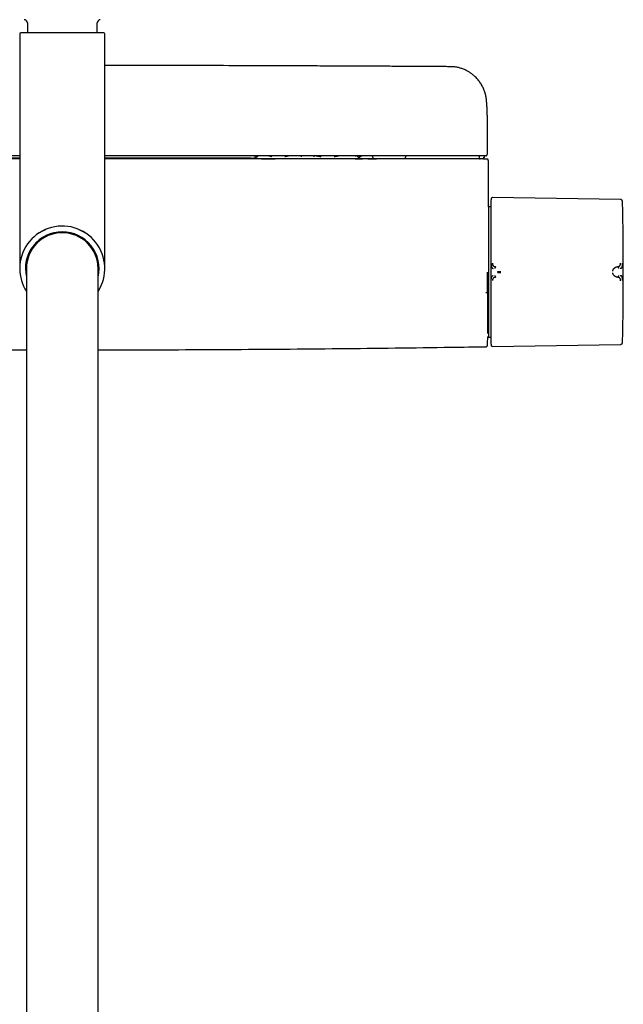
# Model space of a CAD drawing. Header units: millimetres. Extents: x 8 to 1762, y 12 to 2754.
# Tile 6 of 38: x 882 to 1067, y 1125 to 1426. Entities that reach past the tile are written whole.
import ezdxf

# ---------------------------------------------------------------- set-up
doc = ezdxf.new("R2010")
doc.units = ezdxf.units.MM

msp = doc.modelspace()

# ---------------------------------------------------------------- linework, layer by layer
at = {"color": 7, "linetype": 'Continuous', "lineweight": 30}
for p, q in [((884.77, 1424.55), (884.77, 1421.5)), ((906.07, 1421.5), (906.07, 1424.55)), ((882.42, 1421.2), (882.42, 1349.49)), ((908.12, 1421.5), (882.72, 1421.5)), ((908.42, 1349.49), (908.42, 1421.2)), ((1025.31, 1394.94), (1025.31, 1394.98)), ((1025.32, 1384.5), (1025.32, 1394.94)), ((954.91, 1383.6), (953.83, 1384)), ((954.91, 1383.6), (953.83, 1384)), ((968.49, 1383.6), (968.49, 1384)), ((972.28, 1384), (972.27, 1383.6)), ((985.81, 1383.56), (987, 1384)), ((985.81, 1383.56), (987, 1384)), ((1022.76, 1384.01), (1022.78, 1383.65)), ((1022.79, 1384.01), (1022.8, 1383.8)), ((1024.4, 1383.59), (1024.42, 1384)), ((990.36, 1383.58), (990.46, 1383)), ((1000.18, 1383), (1000.28, 1383.58)), ((1022.78, 1383.65), (1022.79, 1383.28)), ((1022.8, 1383.8), (1022.81, 1383.49)), ((1022.81, 1383.49), (1022.82, 1383.28)), ((1024.2, 1383.29), (1024.21, 1383.59)), ((1025.62, 1368.97), (1025.62, 1382.5)), ((1065.99, 1370.61), (1026.9, 1371.21)), ((1025.64, 1368.36), (1025.61, 1368.36)), ((1026.41, 1368.35), (1025.64, 1368.36)), ((1025.64, 1368.36), (1025.64, 1330.48)), ((884.47, 1349.5), (884.47, 1290.54)), ((906.37, 1290.54), (906.37, 1349.5)), ((1065.2, 1350.09), (1065.05, 1350.07)), ((1065.05, 1346.87), (1065.2, 1346.86)), ((1025.64, 1330.22), (1025.64, 1329.69)), ((1025.41, 1328.58), (1025.64, 1328.58)), ((1025.64, 1328.78), (1025.64, 1328.73)), ((1025.64, 1328.66), (1025.64, 1328.58)), ((1025.64, 1328.58), (1026.41, 1328.59)), ((1026.9, 1325.73), (1065.99, 1326.33)), ((884.47, 1290.54), (884.47, 955.1)), ((906.37, 955.1), (906.37, 1290.54))]:
    msp.add_line(p, q, dxfattribs=at)
at = {"color": 7, "linetype": 'Continuous', "lineweight": 30, "flags": 128}
for points in [[(1023.02, 1383.01), (1023.06, 1383), (1023.11, 1383)], [(1026.51, 1370.93), (1026.49, 1370.84), (1026.48, 1370.83)], [(1025.39, 1328.68), (1025.4, 1328.68), (1025.65, 1328.67)]]:
    msp.add_lwpolyline(points, dxfattribs=at)
at = {"color": 7, "linetype": 'Continuous', "lineweight": 30}
for centre, radius, start, end in [((883.77, 1424.55), 1, 0, 88.4905), ((907.07, 1424.55), 1, 91.5095, 180), ((882.72, 1421.2), 0.3, 90, 180), ((908.12, 1421.2), 0.3, 0, 90), ((989.86, 1383.5), 0.5, 10, 90), ((1000.77, 1383.5), 0.5, 90, 170), ((1023.09, 1383.3), 0.3, 181.9929, 269.9935), ((1023.11, 1383.3), 0.3, 181.9995, 211.6503), ((1023.9, 1383.3), 0.3, 270.0053, 358.0058), ((1028.8, 1370.25), 2.39, 172.4874, 180), ((66.85, 1348.47), 1000, 358.78306, 1.21694), ((895.42, 1349.5), 13, 327.3846, 180), ((895.42, 1349.5), 11.25, 90, 193.2615), ((895.42, 1349.5), 10.95, 0, 180), ((895.42, 1349.5), 11.25, 346.7385, 90), ((895.42, 1349.5), 13, 180, 212.6154), ((25.62, 1348.4), 1000, 358.72453, 358.82019)]:
    msp.add_arc(centre, radius, start, end, dxfattribs=at)
for points, knots in [([(1014.2, 1411.19), (1013.72, 1411.19), (1012.77, 1411.2), (1011.35, 1411.21), (1009.96, 1411.22), (1008.6, 1411.23), (1007.28, 1411.24), (1006.01, 1411.24), (1004.77, 1411.25), (1003.57, 1411.26), (1002.33, 1411.27), (1001.06, 1411.27), (999.75, 1411.28), (998.5, 1411.29), (997.29, 1411.29), (996.12, 1411.3), (995, 1411.31), (993.93, 1411.31), (992.9, 1411.32), (991.93, 1411.32), (990.99, 1411.33), (990.11, 1411.33), (989.32, 1411.33), (988.63, 1411.34), (988.03, 1411.34), (987.45, 1411.34), (986.87, 1411.35), (986.29, 1411.35), (984.96, 1411.36), (982.86, 1411.37), (979.99, 1411.38), (977.08, 1411.39), (974.13, 1411.4), (967.74, 1411.43), (957.91, 1411.47), (943.8, 1411.51), (928.86, 1411.54), (916.78, 1411.56), (909.97, 1411.56), (908.42, 1411.56)], [0, 0, 0, 0, 0.013593, 0.027071, 0.040241, 0.053078, 0.065596, 0.077578, 0.089252, 0.100617, 0.111673, 0.124433, 0.136755, 0.148639, 0.160086, 0.171096, 0.181667, 0.191802, 0.201499, 0.210758, 0.219579, 0.227963, 0.23591, 0.241846, 0.247513, 0.252964, 0.258409, 0.263868, 0.269341, 0.296191, 0.32337, 0.350878, 0.378715, 0.406789, 0.532167, 0.657546, 0.806806, 0.956067, 1, 1, 1, 1]), ([(1025.04, 1401.1), (1025.03, 1401.12), (1025.03, 1401.16), (1025.02, 1401.25), (1025, 1401.36), (1024.98, 1401.51), (1024.95, 1401.69), (1024.92, 1401.9), (1024.88, 1402.12), (1024.83, 1402.35), (1024.78, 1402.59), (1024.7, 1402.93), (1024.57, 1403.39), (1024.37, 1403.95), (1024.13, 1404.52), (1023.86, 1405.09), (1023.55, 1405.65), (1023.22, 1406.18), (1022.87, 1406.67), (1022.49, 1407.16), (1022.08, 1407.63), (1021.63, 1408.08), (1021.24, 1408.44), (1020.89, 1408.73), (1020.58, 1408.97), (1020.23, 1409.23), (1019.85, 1409.48), (1019.44, 1409.72), (1019.02, 1409.96), (1018.55, 1410.19), (1018.04, 1410.41), (1017.53, 1410.6), (1017.02, 1410.77), (1016.51, 1410.91), (1015.97, 1411.02), (1015.4, 1411.11), (1014.81, 1411.17), (1014.41, 1411.18), (1014.2, 1411.19)], [0, 0, 0, 0, 0.0044919, 0.0102301, 0.0173872, 0.0260468, 0.0375834, 0.0510896, 0.0654695, 0.0800283, 0.0947795, 0.1097117, 0.145623, 0.1825422, 0.2208528, 0.2601574, 0.2995741, 0.3380826, 0.3756824, 0.4123707, 0.4523721, 0.4912148, 0.5288897, 0.5511432, 0.5755526, 0.6022694, 0.631289, 0.6596648, 0.6899356, 0.722097, 0.7561444, 0.7920737, 0.8234511, 0.8561328, 0.8901204, 0.9254191, 0.9620396, 1, 1, 1, 1]), ([(1025.32, 1394.96), (1025.32, 1395), (1025.32, 1395.07), (1025.32, 1395.18), (1025.32, 1395.3), (1025.32, 1395.42), (1025.31, 1395.54), (1025.31, 1395.68), (1025.31, 1395.83), (1025.31, 1396), (1025.31, 1396.18), (1025.3, 1396.36), (1025.3, 1396.56), (1025.29, 1396.77), (1025.29, 1396.96), (1025.28, 1397.14), (1025.27, 1397.31), (1025.27, 1397.49), (1025.26, 1397.68), (1025.25, 1397.86), (1025.24, 1398.03), (1025.24, 1398.2), (1025.23, 1398.37), (1025.22, 1398.53), (1025.21, 1398.71), (1025.2, 1398.89), (1025.19, 1399.09), (1025.17, 1399.29), (1025.16, 1399.49), (1025.15, 1399.68), (1025.14, 1399.85), (1025.12, 1400.01), (1025.11, 1400.16), (1025.1, 1400.3), (1025.09, 1400.44), (1025.08, 1400.56), (1025.07, 1400.66), (1025.06, 1400.75), (1025.06, 1400.85), (1025.05, 1400.95), (1025.04, 1401.03), (1025.04, 1401.09), (1025.03, 1401.1)], [0, 0, 0, 0, 0.0149229, 0.0315345, 0.0498416, 0.0698499, 0.0914337, 0.1127616, 0.1445651, 0.1742766, 0.2018962, 0.2367002, 0.2713549, 0.3059411, 0.3401339, 0.3671207, 0.3947271, 0.4239366, 0.4545647, 0.4846595, 0.5131883, 0.5405898, 0.5666909, 0.5925103, 0.6212674, 0.6509183, 0.681838, 0.7146428, 0.7477839, 0.779604, 0.8042331, 0.8287846, 0.8529016, 0.8755819, 0.896778, 0.917573, 0.9317211, 0.9461738, 0.9610142, 0.9764676, 0.9931535, 1, 1, 1, 1]), ([(882.42, 1384), (881.6, 1384), (874.5, 1384), (861.11, 1384), (842.23, 1384), (823.36, 1384), (804.49, 1384), (785.62, 1384), (773.04, 1384), (766.75, 1384)], [0, 0, 0, 0, 0.021098, 0.184242, 0.347388, 0.510536, 0.673686, 0.836841, 1, 1, 1, 1]), ([(1024.09, 1384), (1017.23, 1384), (1003.5, 1384), (982.91, 1384), (962.33, 1384), (941.74, 1384), (923.77, 1384), (912.66, 1384), (908.42, 1384)], [0, 0, 0, 0, 0.177992, 0.355978, 0.53396, 0.711939, 0.889915, 1, 1, 1, 1]), ([(955.19, 1383.81), (955.19, 1383.81), (955.17, 1383.85), (955.14, 1383.91), (955.11, 1383.98), (955.1, 1384)], [0, 0, 0, 0, 0.006952, 0.799139, 1, 1, 1, 1]), ([(958.54, 1384), (958.59, 1383.98), (958.82, 1383.91), (959.14, 1383.83), (959.41, 1383.77), (959.5, 1383.75)], [0, 0, 0, 0, 0.153255, 0.732141, 1, 1, 1, 1]), ([(963.44, 1383.72), (963.58, 1383.75), (963.91, 1383.81), (964.28, 1383.91), (964.51, 1383.98), (964.56, 1384)], [0, 0, 0, 0, 0.381195, 0.872296, 1, 1, 1, 1]), ([(973.05, 1384), (973.1, 1383.98), (973.36, 1383.91), (973.83, 1383.8), (974.25, 1383.73), (974.45, 1383.7)], [0, 0, 0, 0, 0.1187767, 0.5674289, 1, 1, 1, 1]), ([(978.55, 1383.71), (978.73, 1383.74), (979.12, 1383.81), (979.57, 1383.91), (979.83, 1383.98), (979.88, 1384)], [0, 0, 0, 0, 0.414342, 0.881904, 1, 1, 1, 1]), ([(984.92, 1384), (984.93, 1383.98), (984.96, 1383.91), (985.01, 1383.82), (985.04, 1383.77), (985.06, 1383.75)], [0, 0, 0, 0, 0.14774, 0.705794, 1, 1, 1, 1]), ([(987.1, 1383.04), (987.1, 1383.04), (987.09, 1383.04), (987.08, 1383.04), (987.05, 1383.04), (987.01, 1383.04), (986.96, 1383.04), (986.9, 1383.05), (986.84, 1383.06), (986.78, 1383.07), (986.71, 1383.09), (986.62, 1383.11), (986.5, 1383.15), (986.36, 1383.2), (986.22, 1383.27), (986.07, 1383.36), (985.91, 1383.47), (985.76, 1383.61), (985.62, 1383.75), (985.55, 1383.86), (985.51, 1383.91)], [0, 0, 0, 0, 0.043886, 0.118965, 0.184481, 0.240822, 0.288657, 0.330578, 0.369201, 0.404945, 0.438316, 0.469924, 0.530502, 0.579393, 0.637032, 0.703649, 0.779248, 0.853827, 0.934993, 1, 1, 1, 1]), ([(985.61, 1383.77), (985.62, 1383.78), (985.66, 1383.83), (985.7, 1383.91), (985.73, 1383.98), (985.73, 1384)], [0, 0, 0, 0, 0.229378, 0.844607, 1, 1, 1, 1]), ([(1024.58, 1384), (1024.58, 1384), (1024.58, 1384), (1024.58, 1384), (1024.58, 1384), (1024.58, 1384), (1024.58, 1384), (1024.58, 1384), (1024.57, 1384), (1024.56, 1384), (1024.54, 1384), (1024.49, 1384), (1024.43, 1384), (1024.36, 1384), (1024.27, 1384), (1024.18, 1384), (1024.12, 1384), (1024.09, 1384)], [0, 0, 0, 0, 0.000188, 0.00039, 0.000874, 0.002341, 0.007656, 0.053581, 0.090599, 0.148385, 0.251488, 0.376078, 0.501043, 0.625558, 0.750557, 0.875163, 1, 1, 1, 1]), ([(1024.82, 1384), (1024.82, 1384), (1024.81, 1384), (1024.77, 1384), (1024.73, 1384), (1024.69, 1384), (1024.65, 1384), (1024.62, 1384), (1024.62, 1384), (1024.61, 1384), (1024.61, 1384), (1024.61, 1384), (1024.61, 1384), (1024.61, 1384), (1024.61, 1384), (1024.6, 1384), (1024.6, 1384), (1024.59, 1384), (1024.59, 1384), (1024.59, 1384), (1024.58, 1384), (1024.58, 1384), (1024.58, 1384), (1024.58, 1384)], [0, 0, 0, 0, 0.249978, 0.499999, 0.624977, 0.749999, 0.874998, 0.909977, 0.925385, 0.927403, 0.929422, 0.931441, 0.93346, 0.935479, 0.937499, 0.950367, 0.961791, 0.971771, 0.980305, 0.987396, 0.993042, 0.997243, 1, 1, 1, 1]), ([(1024.82, 1384), (1024.85, 1384), (1024.9, 1384), (1024.97, 1384.02), (1025.02, 1384.04), (1025.06, 1384.07), (1025.09, 1384.08), (1025.11, 1384.1), (1025.12, 1384.11), (1025.15, 1384.13), (1025.2, 1384.18), (1025.25, 1384.26), (1025.29, 1384.34), (1025.31, 1384.43), (1025.32, 1384.48), (1025.32, 1384.5)], [0, 0, 0, 0, 0.181141, 0.328447, 0.442424, 0.506447, 0.55276, 0.569811, 0.583402, 0.607782, 0.672636, 0.759711, 0.868557, 0.931306, 1, 1, 1, 1]), ([(882.42, 1383), (881.59, 1383), (874.47, 1383), (861.03, 1383), (842.12, 1383), (823.21, 1383), (804.3, 1383), (785.39, 1383), (772.78, 1383), (766.48, 1383)], [0, 0, 0, 0, 0.021327, 0.184432, 0.34754, 0.510649, 0.673762, 0.836879, 1, 1, 1, 1]), ([(882.42, 1383.29), (881.75, 1383.29), (880.14, 1383.29), (877.61, 1383.29), (874.82, 1383.28), (872.07, 1383.28), (869.34, 1383.28), (866.64, 1383.27), (863.96, 1383.27), (861.31, 1383.26), (858.71, 1383.26), (856.23, 1383.25), (854.61, 1383.25), (853.84, 1383.24)], [0, 0, 0, 0, 0.069943, 0.168858, 0.2664, 0.362567, 0.45736, 0.552671, 0.646552, 0.739002, 0.830021, 0.919609, 1, 1, 1, 1]), ([(953.8, 1383.19), (953.37, 1383.19), (952.16, 1383.2), (950.18, 1383.2), (947.85, 1383.21), (945.5, 1383.22), (943.11, 1383.23), (940.69, 1383.23), (938.14, 1383.24), (935.47, 1383.25), (932.67, 1383.25), (929.81, 1383.26), (926.91, 1383.27), (923.96, 1383.27), (920.96, 1383.28), (917.9, 1383.28), (914.8, 1383.28), (911.65, 1383.29), (909.52, 1383.29), (908.43, 1383.29), (908.42, 1383.29)], [0, 0, 0, 0, 0.028675, 0.079541, 0.130919, 0.182808, 0.235275, 0.288609, 0.342844, 0.403543, 0.465332, 0.528212, 0.592181, 0.65724, 0.72339, 0.790629, 0.858959, 0.928378, 0.998888, 1, 1, 1, 1]), ([(1024.36, 1383), (1017.48, 1383), (1003.73, 1383), (983.1, 1383), (962.47, 1383), (941.84, 1383), (923.82, 1383), (912.68, 1383), (908.42, 1383)], [0, 0, 0, 0, 0.17795, 0.355895, 0.533835, 0.711772, 0.889707, 1, 1, 1, 1]), ([(953.79, 1383.19), (953.77, 1383.19), (953.72, 1383.19), (953.68, 1383.19), (953.68, 1383.19), (953.71, 1383.18), (953.78, 1383.18), (953.88, 1383.17), (954.02, 1383.17), (954.21, 1383.16), (954.47, 1383.15), (954.77, 1383.14), (955.1, 1383.13), (955.44, 1383.12), (955.79, 1383.11), (956.15, 1383.09), (956.55, 1383.08), (957.01, 1383.07), (957.54, 1383.06), (958.15, 1383.04), (958.79, 1383.03), (959.47, 1383.01), (960.04, 1383), (960.38, 1383), (960.47, 1383)], [0, 0, 0, 0, 0.028914, 0.081745, 0.123794, 0.165853, 0.208002, 0.250324, 0.292899, 0.345711, 0.3985, 0.451414, 0.504598, 0.547198, 0.589589, 0.631848, 0.674055, 0.716289, 0.769443, 0.822262, 0.874919, 0.927591, 0.980273, 1, 1, 1, 1]), ([(955.17, 1383.85), (955.17, 1383.84), (955.13, 1383.79), (955.03, 1383.7), (954.89, 1383.58), (954.75, 1383.49), (954.62, 1383.41), (954.51, 1383.36), (954.39, 1383.31), (954.27, 1383.27), (954.14, 1383.24), (954.05, 1383.22), (953.98, 1383.21), (953.93, 1383.2), (953.88, 1383.2), (953.84, 1383.19), (953.81, 1383.19), (953.79, 1383.19), (953.78, 1383.19), (953.78, 1383.19)], [0, 0, 0, 0, 0.010432, 0.073343, 0.143701, 0.224437, 0.268579, 0.315108, 0.363908, 0.414677, 0.468307, 0.530596, 0.57918, 0.634365, 0.695051, 0.769927, 0.847068, 0.926733, 1, 1, 1, 1]), ([(984.89, 1383), (984.91, 1383), (985.1, 1383), (985.4, 1383), (985.79, 1383.01), (986.13, 1383.01), (986.42, 1383.02), (986.67, 1383.02), (986.87, 1383.03), (987.02, 1383.03), (987.11, 1383.03), (987.15, 1383.03), (987.15, 1383.04), (987.14, 1383.04), (987.11, 1383.04), (987.1, 1383.04)], [0, 0, 0, 0, 0.014173, 0.105946, 0.197511, 0.289148, 0.381136, 0.473659, 0.565618, 0.657307, 0.749029, 0.822732, 0.896308, 0.969918, 1, 1, 1, 1]), ([(989.13, 1383.03), (989.03, 1383.03), (988.48, 1383.03), (987.79, 1383.03), (987.21, 1383.04), (987.08, 1383.04)], [0, 0, 0, 0, 0.144223, 0.809338, 1, 1, 1, 1]), ([(990.46, 1383.02), (990.41, 1383.02), (990.25, 1383.02), (990.02, 1383.02), (989.75, 1383.02), (989.52, 1383.02), (989.31, 1383.02), (989.14, 1383.03), (989, 1383.03), (988.9, 1383.03), (988.83, 1383.03), (988.8, 1383.03), (988.8, 1383.02), (988.84, 1383.02), (988.91, 1383.02), (989.02, 1383.02), (989.16, 1383.02), (989.33, 1383.01), (989.53, 1383.01), (989.73, 1383.01), (989.95, 1383.01), (990.19, 1383), (990.39, 1383), (990.54, 1383), (990.64, 1383), (990.75, 1383), (990.85, 1383), (990.97, 1382.99), (991.08, 1382.99), (991.2, 1382.99), (991.33, 1382.99), (991.41, 1382.99), (991.45, 1382.99)], [0, 0, 0, 0, 0.019328, 0.063865, 0.10802, 0.15207, 0.196245, 0.240494, 0.284438, 0.328311, 0.372296, 0.416251, 0.46042, 0.504419, 0.548493, 0.592867, 0.637177, 0.681268, 0.725365, 0.762599, 0.799582, 0.836461, 0.871959, 0.88539, 0.899035, 0.912899, 0.926986, 0.941301, 0.955848, 0.970632, 0.985657, 1, 1, 1, 1]), ([(1022.82, 1383.29), (1022.81, 1383.29), (1022.81, 1383.28), (1022.82, 1383.28), (1022.83, 1383.28)], [0, 0, 0, 0, 0.969463, 1, 1, 1, 1]), ([(1022.82, 1383.28), (1022.83, 1383.26), (1022.83, 1383.2), (1022.87, 1383.12), (1022.93, 1383.05), (1022.99, 1383.02), (1023.02, 1383.01)], [0, 0, 0, 0, 0.23744, 0.490322, 0.74845, 1, 1, 1, 1]), ([(1024.2, 1383.31), (1024.2, 1383.32), (1024.25, 1383.32), (1024.32, 1383.38), (1024.39, 1383.47), (1024.4, 1383.55), (1024.4, 1383.59)], [0, 0, 0, 0, 0.032952, 0.359238, 0.685539, 1, 1, 1, 1]), ([(1024.36, 1383), (1024.39, 1383), (1024.46, 1383), (1024.55, 1383), (1024.64, 1383), (1024.72, 1383), (1024.78, 1383), (1024.83, 1383), (1024.86, 1383), (1024.87, 1383), (1024.87, 1383)], [0, 0, 0, 0, 0.124215, 0.249696, 0.373386, 0.499492, 0.623169, 0.749327, 0.874114, 1, 1, 1, 1]), ([(1024.87, 1383), (1024.92, 1383), (1025, 1383), (1025.08, 1383), (1025.12, 1383), (1025.11, 1383), (1025.11, 1383)], [0, 0, 0, 0, 0.285833, 0.571635, 0.85742, 1, 1, 1, 1]), ([(1025.62, 1382.5), (1025.61, 1382.54), (1025.61, 1382.61), (1025.58, 1382.7), (1025.54, 1382.77), (1025.49, 1382.83), (1025.44, 1382.88), (1025.36, 1382.94), (1025.24, 1382.99), (1025.16, 1382.99), (1025.12, 1383)], [0, 0, 0, 0, 0.127305, 0.23617, 0.321238, 0.384061, 0.472181, 0.604671, 0.781761, 1, 1, 1, 1]), ([(1025.62, 1368.97), (1025.62, 1368.98), (1025.62, 1368.98), (1025.62, 1368.96), (1025.62, 1368.92), (1025.62, 1368.89), (1025.61, 1368.84), (1025.61, 1368.79), (1025.61, 1368.71), (1025.61, 1368.6), (1025.61, 1368.47), (1025.61, 1368.38), (1025.61, 1368.36)], [0, 0, 0, 0, 0.029796, 0.213744, 0.300577, 0.387533, 0.474651, 0.558575, 0.630287, 0.789919, 0.949155, 1, 1, 1, 1]), ([(1026.51, 1370.9), (1026.5, 1370.88), (1026.49, 1370.83), (1026.47, 1370.76), (1026.45, 1370.69), (1026.44, 1370.62), (1026.43, 1370.53), (1026.42, 1370.44), (1026.41, 1370.39), (1026.41, 1370.36)], [0, 0, 0, 0, 0.0643431, 0.1405275, 0.2329915, 0.3445155, 0.5251457, 0.7435429, 1, 1, 1, 1]), ([(1026.41, 1370.25), (1026.41, 1370.24), (1026.41, 1370.24), (1026.41, 1370.18), (1026.41, 1370.1), (1026.41, 1369.98), (1026.41, 1369.83), (1026.41, 1369.66), (1026.41, 1369.48), (1026.41, 1369.28), (1026.41, 1369.05), (1026.41, 1368.78), (1026.41, 1368.45), (1026.41, 1368.05), (1026.41, 1367.61), (1026.41, 1367.13), (1026.41, 1366.61), (1026.41, 1366.06), (1026.41, 1365.47), (1026.41, 1364.85), (1026.41, 1364.2), (1026.41, 1363.5), (1026.41, 1362.78), (1026.41, 1362.02), (1026.41, 1361.24), (1026.41, 1360.5), (1026.41, 1359.79), (1026.41, 1359.14), (1026.41, 1358.47), (1026.41, 1357.8), (1026.41, 1357.06), (1026.41, 1356.24), (1026.41, 1355.36), (1026.41, 1354.48), (1026.41, 1353.59), (1026.41, 1352.71), (1026.41, 1351.84), (1026.41, 1350.98), (1026.41, 1350.13), (1026.41, 1349.56), (1026.41, 1349.28)], [0, 0, 0, 0, 0.025584, 0.05117, 0.077404, 0.103828, 0.130677, 0.152041, 0.173419, 0.195242, 0.217142, 0.23906, 0.267512, 0.29597, 0.324782, 0.353689, 0.382787, 0.411491, 0.440267, 0.469148, 0.498049, 0.527491, 0.556939, 0.586301, 0.615625, 0.644825, 0.667655, 0.690501, 0.713078, 0.735595, 0.75813, 0.786264, 0.814404, 0.842056, 0.86955, 0.896665, 0.922944, 0.949025, 0.974507, 1, 1, 1, 1]), ([(1026.9, 1371.21), (1026.86, 1371.21), (1026.8, 1371.21), (1026.71, 1371.17), (1026.62, 1371.11), (1026.55, 1371.03), (1026.52, 1370.96), (1026.51, 1370.92)], [0, 0, 0, 0, 0.180173, 0.369594, 0.562929, 0.787408, 1, 1, 1, 1]), ([(1066.59, 1370.1), (1066.57, 1370.15), (1066.55, 1370.25), (1066.46, 1370.39), (1066.35, 1370.49), (1066.23, 1370.56), (1066.11, 1370.6), (1066.03, 1370.61), (1065.99, 1370.61)], [0, 0, 0, 0, 0.178564, 0.367716, 0.561633, 0.713087, 0.860093, 1, 1, 1, 1]), ([(1066.63, 1369.71), (1066.62, 1369.8), (1066.62, 1369.93), (1066.59, 1370.06), (1066.58, 1370.1)], [0, 0, 0, 0, 0.652402, 1, 1, 1, 1]), ([(888.51, 1360.51), (888.54, 1360.53), (888.6, 1360.57), (888.71, 1360.63), (888.83, 1360.71), (888.99, 1360.8), (889.15, 1360.89), (889.33, 1360.99), (889.51, 1361.08), (889.71, 1361.18), (889.92, 1361.28), (890.12, 1361.37), (890.29, 1361.45), (890.39, 1361.49), (890.44, 1361.51)], [0, 0, 0, 0, 0.039175, 0.086283, 0.154015, 0.234388, 0.326745, 0.418705, 0.50618, 0.615984, 0.718164, 0.813421, 0.906211, 1, 1, 1, 1]), ([(900.39, 1361.51), (900.44, 1361.49), (900.54, 1361.45), (900.72, 1361.37), (900.92, 1361.28), (901.12, 1361.18), (901.31, 1361.09), (901.48, 1361), (901.62, 1360.92), (901.77, 1360.85), (901.9, 1360.77), (902.03, 1360.69), (902.14, 1360.63), (902.23, 1360.57), (902.3, 1360.53), (902.32, 1360.51)], [0, 0, 0, 0, 0.093788, 0.186576, 0.281832, 0.384011, 0.493814, 0.566399, 0.64209, 0.720617, 0.793815, 0.85814, 0.913719, 0.960826, 1, 1, 1, 1]), ([(1026.51, 1351.08), (1026.51, 1350.99), (1026.51, 1350.8), (1026.52, 1350.59), (1026.53, 1350.46), (1026.54, 1350.4), (1026.54, 1350.32), (1026.56, 1350.22), (1026.57, 1350.13), (1026.59, 1350.04), (1026.61, 1349.97), (1026.63, 1349.91), (1026.65, 1349.86), (1026.68, 1349.81), (1026.71, 1349.74), (1026.8, 1349.65), (1026.94, 1349.58), (1027.06, 1349.57), (1027.13, 1349.56)], [0, 0, 0, 0, 0.125554, 0.251039, 0.290001, 0.310057, 0.344618, 0.393554, 0.456767, 0.493798, 0.534579, 0.576341, 0.60187, 0.627562, 0.693703, 0.759502, 0.875658, 1, 1, 1, 1]), ([(1026.9, 1351.11), (1026.9, 1351.07), (1026.9, 1350.98), (1026.91, 1350.86), (1026.93, 1350.75), (1026.96, 1350.66), (1026.99, 1350.59), (1027.03, 1350.52), (1027.07, 1350.45), (1027.13, 1350.38), (1027.2, 1350.32), (1027.27, 1350.26), (1027.35, 1350.21), (1027.43, 1350.16), (1027.5, 1350.13), (1027.55, 1350.11), (1027.58, 1350.1), (1027.61, 1350.09), (1027.65, 1350.08), (1027.69, 1350.07), (1027.74, 1350.06), (1027.78, 1350.05), (1027.82, 1350.04), (1027.85, 1350.04), (1027.86, 1350.04), (1027.87, 1350.04), (1027.87, 1350.04), (1027.87, 1350.04), (1027.87, 1350.04), (1027.87, 1350.04), (1027.87, 1350.04), (1027.87, 1350.04)], [0, 0, 0, 0, 0.069381, 0.134474, 0.194647, 0.249723, 0.286616, 0.328877, 0.376647, 0.440744, 0.499958, 0.554703, 0.614664, 0.6798, 0.750013, 0.76892, 0.790509, 0.814753, 0.841618, 0.871065, 0.903043, 0.937492, 0.964713, 0.984146, 0.995886, 0.998893, 0.999683, 0.9999, 0.999964, 0.999986, 1, 1, 1, 1]), ([(1065.2, 1350.09), (1065.22, 1350.09), (1065.27, 1350.09), (1065.33, 1350.11), (1065.38, 1350.12), (1065.43, 1350.13), (1065.47, 1350.14), (1065.5, 1350.16), (1065.56, 1350.18), (1065.64, 1350.22), (1065.73, 1350.29), (1065.81, 1350.36), (1065.86, 1350.43), (1065.9, 1350.5), (1065.92, 1350.56), (1065.94, 1350.61), (1065.95, 1350.66), (1065.96, 1350.72), (1065.98, 1350.81), (1065.99, 1350.92), (1065.99, 1351.04), (1065.99, 1351.12), (1065.99, 1351.17)], [0, 0, 0, 0, 0.050045, 0.095553, 0.136383, 0.17242, 0.203582, 0.229806, 0.251048, 0.341132, 0.424232, 0.500467, 0.559068, 0.620038, 0.651467, 0.683568, 0.716366, 0.749871, 0.805208, 0.865749, 0.930959, 1, 1, 1, 1]), ([(1065.88, 1349.6), (1065.89, 1349.6), (1065.91, 1349.61), (1065.95, 1349.61), (1066.02, 1349.62), (1066.11, 1349.63), (1066.21, 1349.65), (1066.3, 1349.69), (1066.38, 1349.74), (1066.45, 1349.8), (1066.5, 1349.92), (1066.54, 1350.08), (1066.57, 1350.3), (1066.58, 1350.55), (1066.58, 1350.82), (1066.59, 1351.01), (1066.59, 1351.11)], [0, 0, 0, 0, 0.007539, 0.032602, 0.07418, 0.124929, 0.188679, 0.265565, 0.331914, 0.405634, 0.486045, 0.573984, 0.669568, 0.772326, 0.882537, 1, 1, 1, 1]), ([(1025.37, 1342.21), (1025.37, 1342.21), (1025.37, 1342.21), (1025.37, 1342.21), (1025.37, 1342.21), (1025.37, 1342.22), (1025.37, 1342.22), (1025.37, 1342.23), (1025.37, 1342.24), (1025.37, 1342.27), (1025.37, 1342.32), (1025.37, 1342.43), (1025.37, 1342.65), (1025.37, 1342.97), (1025.37, 1343.35), (1025.37, 1343.77), (1025.37, 1344.24), (1025.37, 1344.75), (1025.37, 1345.23), (1025.37, 1345.68), (1025.37, 1346.1), (1025.37, 1346.53), (1025.37, 1346.98), (1025.37, 1347.44), (1025.37, 1347.91), (1025.37, 1348.24), (1025.37, 1348.4)], [0, 0, 0, 0, 0.0000259, 0.0000642, 0.0001791, 0.0005652, 0.0019673, 0.0029969, 0.0039301, 0.0078552, 0.0157038, 0.0313942, 0.0627497, 0.1253732, 0.1874563, 0.2503746, 0.3315963, 0.4147905, 0.5000033, 0.5646825, 0.6315881, 0.7007353, 0.772138, 0.8458089, 0.9217594, 1, 1, 1, 1]), ([(1025.41, 1329.65), (1025.41, 1329.68), (1025.41, 1329.82), (1025.41, 1330.13), (1025.41, 1330.56), (1025.41, 1331.03), (1025.41, 1331.54), (1025.41, 1332.07), (1025.41, 1332.62), (1025.41, 1333.21), (1025.41, 1333.83), (1025.41, 1334.48), (1025.41, 1335.16), (1025.41, 1335.87), (1025.41, 1336.61), (1025.41, 1337.36), (1025.41, 1338.12), (1025.41, 1338.9), (1025.41, 1339.7), (1025.41, 1340.52), (1025.41, 1341.35), (1025.41, 1342.21), (1025.41, 1343.08), (1025.41, 1343.96), (1025.41, 1344.84), (1025.41, 1345.73), (1025.41, 1346.62), (1025.41, 1347.51), (1025.41, 1348.1), (1025.41, 1348.4)], [0, 0, 0, 0, 0.0082239, 0.0467382, 0.0852632, 0.1238745, 0.1624684, 0.2001836, 0.2378517, 0.2755433, 0.3133286, 0.3518214, 0.3902824, 0.4287883, 0.4674157, 0.5059656, 0.5435841, 0.5811803, 0.6188234, 0.6565825, 0.6950212, 0.7333491, 0.7716391, 0.8099644, 0.8485596, 0.8865066, 0.9243472, 0.962154, 1, 1, 1, 1]), ([(1026.41, 1349.28), (1026.41, 1348.95), (1026.41, 1348.41), (1026.41, 1347.87), (1026.41, 1347.67)], [0, 0, 0, 0, 0.6127819, 1, 1, 1, 1]), ([(1027.87, 1350.04), (1027.86, 1350.03), (1027.82, 1350.02), (1027.77, 1349.98), (1027.73, 1349.93), (1027.69, 1349.86), (1027.66, 1349.78), (1027.62, 1349.66), (1027.61, 1349.57), (1027.6, 1349.51)], [0, 0, 0, 0, 0.1116996, 0.2243535, 0.3427722, 0.4681768, 0.5994249, 0.7340326, 1, 1, 1, 1]), ([(1028.45, 1348.55), (1028.52, 1348.56), (1028.66, 1348.58), (1028.85, 1348.59), (1029.01, 1348.6), (1029.13, 1348.6), (1029.26, 1348.61), (1029.34, 1348.62), (1029.38, 1348.63)], [0, 0, 0, 0, 0.265292, 0.517949, 0.64034, 0.760779, 0.880223, 1, 1, 1, 1]), ([(1028.46, 1348.36), (1028.53, 1348.35), (1028.66, 1348.34), (1028.85, 1348.33), (1029.01, 1348.32), (1029.13, 1348.32), (1029.26, 1348.31), (1029.34, 1348.31), (1029.38, 1348.31)], [0, 0, 0, 0, 0.265092, 0.5172699, 0.6396104, 0.760215, 0.8799773, 1, 1, 1, 1]), ([(1063.64, 1348.76), (1063.65, 1348.8), (1063.67, 1348.89), (1063.7, 1349.02), (1063.75, 1349.15), (1063.81, 1349.25), (1063.86, 1349.34), (1063.9, 1349.41), (1063.95, 1349.48), (1064.01, 1349.55), (1064.06, 1349.61), (1064.13, 1349.67), (1064.2, 1349.73), (1064.29, 1349.8), (1064.36, 1349.85), (1064.42, 1349.88), (1064.45, 1349.9), (1064.48, 1349.91), (1064.51, 1349.93), (1064.54, 1349.94), (1064.57, 1349.95), (1064.64, 1349.98), (1064.73, 1350.01), (1064.84, 1350.04), (1064.92, 1350.06), (1064.98, 1350.07), (1065.01, 1350.07), (1065.03, 1350.07), (1065.04, 1350.07), (1065.05, 1350.07), (1065.05, 1350.07), (1065.05, 1350.07), (1065.05, 1350.07)], [0, 0, 0, 0, 0.0513729, 0.1056652, 0.1631022, 0.2238276, 0.2600471, 0.2973724, 0.3358052, 0.3753432, 0.4159812, 0.457712, 0.5005272, 0.5579595, 0.6251507, 0.6415529, 0.6584298, 0.675777, 0.6935901, 0.7118644, 0.7305947, 0.7497758, 0.8265384, 0.8887841, 0.9369303, 0.9640116, 0.9834945, 0.9954714, 0.9986645, 0.9995643, 0.9998401, 1, 1, 1, 1]), ([(1065.05, 1346.87), (1065.05, 1346.87), (1065.05, 1346.87), (1065.04, 1346.87), (1065.03, 1346.87), (1065.01, 1346.87), (1064.98, 1346.88), (1064.94, 1346.88), (1064.89, 1346.89), (1064.85, 1346.9), (1064.79, 1346.91), (1064.74, 1346.93), (1064.67, 1346.95), (1064.6, 1346.97), (1064.53, 1347), (1064.46, 1347.04), (1064.4, 1347.07), (1064.34, 1347.11), (1064.29, 1347.15), (1064.24, 1347.18), (1064.15, 1347.25), (1064.04, 1347.35), (1063.92, 1347.5), (1063.82, 1347.65), (1063.75, 1347.79), (1063.7, 1347.92), (1063.67, 1348.05), (1063.65, 1348.14), (1063.64, 1348.18)], [0, 0, 0, 0, 0.0001679, 0.0013662, 0.004586, 0.0166042, 0.0361124, 0.063203, 0.0855364, 0.1113386, 0.140658, 0.1735466, 0.210058, 0.2502454, 0.2931568, 0.3337149, 0.3718636, 0.4075543, 0.4407463, 0.4714062, 0.4995083, 0.5985738, 0.6904991, 0.775233, 0.835887, 0.8934634, 0.948098, 1, 1, 1, 1]), ([(1065.46, 1349.57), (1065.46, 1349.63), (1065.45, 1349.72), (1065.41, 1349.83), (1065.38, 1349.91), (1065.34, 1349.98), (1065.3, 1350.03), (1065.25, 1350.07), (1065.22, 1350.08), (1065.2, 1350.09)], [0, 0, 0, 0, 0.266598, 0.401522, 0.532956, 0.658345, 0.776518, 0.888742, 1, 1, 1, 1]), ([(1026.41, 1347.67), (1026.41, 1347.38), (1026.41, 1346.8), (1026.41, 1345.93), (1026.41, 1345.06), (1026.41, 1344.17), (1026.41, 1343.35), (1026.41, 1342.6), (1026.41, 1341.9), (1026.41, 1341.2), (1026.41, 1340.51), (1026.41, 1339.76), (1026.41, 1338.96), (1026.41, 1338.1), (1026.41, 1337.27), (1026.41, 1336.44), (1026.41, 1335.65), (1026.41, 1334.88), (1026.41, 1334.14), (1026.41, 1333.43), (1026.41, 1332.74), (1026.41, 1332.08), (1026.41, 1331.45), (1026.41, 1330.86), (1026.41, 1330.3), (1026.41, 1329.82), (1026.41, 1329.41), (1026.41, 1329.05), (1026.41, 1328.72), (1026.41, 1328.42), (1026.41, 1328.12), (1026.41, 1327.82), (1026.41, 1327.55), (1026.41, 1327.31), (1026.41, 1327.11), (1026.41, 1326.96), (1026.41, 1326.84), (1026.41, 1326.76), (1026.41, 1326.71), (1026.41, 1326.7), (1026.41, 1326.7)], [0, 0, 0, 0, 0.025952, 0.051905, 0.078484, 0.105246, 0.132415, 0.154017, 0.175632, 0.197665, 0.219769, 0.241891, 0.270552, 0.29922, 0.328199, 0.35726, 0.386479, 0.415276, 0.444127, 0.473038, 0.50197, 0.53138, 0.560795, 0.590076, 0.619305, 0.648378, 0.671087, 0.693811, 0.71623, 0.738581, 0.760951, 0.788826, 0.816706, 0.844065, 0.871258, 0.898052, 0.924, 0.949742, 0.974865, 1, 1, 1, 1]), ([(1026.51, 1345.86), (1026.51, 1345.95), (1026.51, 1346.13), (1026.53, 1346.4), (1026.55, 1346.66), (1026.6, 1346.89), (1026.66, 1347.07), (1026.72, 1347.18), (1026.8, 1347.28), (1026.94, 1347.35), (1027.07, 1347.37), (1027.13, 1347.39)], [0, 0, 0, 0, 0.12498, 0.249974, 0.375129, 0.4995, 0.626711, 0.691987, 0.75435, 0.875912, 1, 1, 1, 1]), ([(1027.87, 1346.91), (1027.87, 1346.91), (1027.87, 1346.91), (1027.86, 1346.9), (1027.85, 1346.9), (1027.82, 1346.9), (1027.78, 1346.89), (1027.75, 1346.89), (1027.71, 1346.88), (1027.67, 1346.87), (1027.63, 1346.86), (1027.58, 1346.84), (1027.52, 1346.82), (1027.45, 1346.79), (1027.38, 1346.75), (1027.31, 1346.71), (1027.26, 1346.67), (1027.19, 1346.62), (1027.12, 1346.55), (1027.06, 1346.47), (1027, 1346.38), (1026.96, 1346.29), (1026.93, 1346.19), (1026.91, 1346.08), (1026.9, 1345.96), (1026.9, 1345.87), (1026.9, 1345.83)], [0, 0, 0, 0, 0.000491, 0.00471, 0.016802, 0.036352, 0.063454, 0.085778, 0.111551, 0.140816, 0.173613, 0.20998, 0.249951, 0.306472, 0.35978, 0.409814, 0.456539, 0.499944, 0.569692, 0.634786, 0.695347, 0.751725, 0.809512, 0.868825, 0.931233, 1, 1, 1, 1]), ([(1027.6, 1347.43), (1027.61, 1347.37), (1027.62, 1347.28), (1027.66, 1347.16), (1027.69, 1347.08), (1027.73, 1347.01), (1027.77, 1346.96), (1027.82, 1346.92), (1027.86, 1346.91), (1027.87, 1346.91)], [0, 0, 0, 0, 0.265969, 0.400576, 0.531824, 0.657229, 0.775647, 0.8883, 1, 1, 1, 1]), ([(1065.2, 1346.86), (1065.22, 1346.86), (1065.25, 1346.87), (1065.3, 1346.91), (1065.34, 1346.96), (1065.38, 1347.03), (1065.41, 1347.11), (1065.45, 1347.22), (1065.46, 1347.31), (1065.46, 1347.37)], [0, 0, 0, 0, 0.111258, 0.223482, 0.341655, 0.467044, 0.598478, 0.733402, 1, 1, 1, 1]), ([(1065.99, 1345.77), (1065.99, 1345.82), (1065.99, 1345.9), (1065.99, 1346.01), (1065.98, 1346.1), (1065.97, 1346.17), (1065.96, 1346.25), (1065.94, 1346.34), (1065.9, 1346.43), (1065.86, 1346.51), (1065.82, 1346.57), (1065.78, 1346.61), (1065.75, 1346.64), (1065.71, 1346.67), (1065.67, 1346.7), (1065.63, 1346.73), (1065.58, 1346.75), (1065.52, 1346.78), (1065.45, 1346.81), (1065.34, 1346.84), (1065.25, 1346.85), (1065.2, 1346.86)], [0, 0, 0, 0, 0.06903, 0.134235, 0.175164, 0.213842, 0.250153, 0.316409, 0.379903, 0.440877, 0.499493, 0.531343, 0.56443, 0.598777, 0.634403, 0.671316, 0.709518, 0.749005, 0.806292, 0.890329, 1, 1, 1, 1]), ([(1066.59, 1345.83), (1066.59, 1345.93), (1066.58, 1346.12), (1066.58, 1346.4), (1066.57, 1346.65), (1066.54, 1346.86), (1066.5, 1347.02), (1066.45, 1347.14), (1066.38, 1347.2), (1066.28, 1347.26), (1066.17, 1347.3), (1066.03, 1347.32), (1065.95, 1347.33), (1065.9, 1347.34), (1065.89, 1347.34), (1065.89, 1347.34), (1065.88, 1347.34)], [0, 0, 0, 0, 0.1177718, 0.2282522, 0.3312397, 0.4270143, 0.5150992, 0.5956242, 0.6694207, 0.7357974, 0.8460443, 0.9267681, 0.9781412, 0.9927583, 0.997301, 1, 1, 1, 1]), ([(1025.37, 1342.21), (1025.37, 1342.2), (1025.36, 1342.17), (1025.29, 1342.13), (1025.19, 1342.1), (1025.08, 1342.08), (1024.97, 1342.07), (1024.9, 1342.07), (1024.86, 1342.07)], [0, 0, 0, 0, 0.177091, 0.367047, 0.562741, 0.715197, 0.861985, 1, 1, 1, 1]), ([(1025.64, 1330.48), (1025.64, 1330.47), (1025.64, 1330.44), (1025.64, 1330.37), (1025.64, 1330.3), (1025.64, 1330.25), (1025.64, 1330.22)], [0, 0, 0, 0, 0.2490433, 0.499946, 0.7490955, 1, 1, 1, 1]), ([(1025.41, 1327.81), (1025.41, 1327.81), (1025.41, 1327.82), (1025.41, 1327.88), (1025.41, 1327.96), (1025.41, 1328.05), (1025.41, 1328.12), (1025.41, 1328.2), (1025.41, 1328.28), (1025.41, 1328.37), (1025.41, 1328.46), (1025.41, 1328.57), (1025.41, 1328.64), (1025.41, 1328.68)], [0, 0, 0, 0, 0.1494376, 0.3010138, 0.4527122, 0.5243598, 0.5961326, 0.6680615, 0.7378044, 0.7989995, 0.8671353, 0.9351252, 1, 1, 1, 1]), ([(1025.64, 1329.69), (1025.64, 1329.65), (1025.64, 1329.56), (1025.64, 1329.42), (1025.64, 1329.29), (1025.64, 1329.15), (1025.64, 1329.03), (1025.64, 1328.93), (1025.64, 1328.84), (1025.64, 1328.8), (1025.64, 1328.78)], [0, 0, 0, 0, 0.124858, 0.249723, 0.374609, 0.499542, 0.624342, 0.749408, 0.874673, 1, 1, 1, 1]), ([(1025.64, 1328.73), (1025.64, 1328.71), (1025.64, 1328.68), (1025.64, 1328.68), (1025.64, 1328.67)], [0, 0, 0, 0, 0.508907, 1, 1, 1, 1]), ([(1065.99, 1326.33), (1066.03, 1326.33), (1066.09, 1326.34), (1066.19, 1326.37), (1066.29, 1326.41), (1066.38, 1326.47), (1066.46, 1326.55), (1066.52, 1326.64), (1066.56, 1326.73), (1066.58, 1326.8), (1066.59, 1326.83)], [0, 0, 0, 0, 0.118902, 0.243125, 0.370651, 0.500078, 0.629394, 0.756692, 0.880862, 1, 1, 1, 1]), ([(1066.58, 1326.83), (1066.59, 1326.87), (1066.62, 1327), (1066.62, 1327.14), (1066.63, 1327.23)], [0, 0, 0, 0, 0.305163, 1, 1, 1, 1]), ([(765.98, 1325.64), (769.51, 1325.59), (778.73, 1325.44), (793.63, 1325.25), (810.68, 1325.06), (827.72, 1324.91), (844.66, 1324.79), (861.5, 1324.71), (874.74, 1324.66), (882.39, 1324.66), (884.47, 1324.66)], [0, 0, 0, 0, 0.08959, 0.233422, 0.377257, 0.521092, 0.664929, 0.806199, 0.947469, 1, 1, 1, 1]), ([(906.37, 1324.66), (908.15, 1324.66), (915.63, 1324.66), (928.8, 1324.71), (945.89, 1324.79), (962.97, 1324.91), (980.05, 1325.06), (997.13, 1325.25), (1012.06, 1325.44), (1021.31, 1325.59), (1024.86, 1325.64)], [0, 0, 0, 0, 0.045193, 0.189346, 0.333498, 0.47765, 0.6218, 0.765949, 0.910096, 1, 1, 1, 1]), ([(1024.86, 1325.63), (1024.9, 1325.63), (1024.97, 1325.64), (1025.07, 1325.67), (1025.14, 1325.71), (1025.2, 1325.76), (1025.25, 1325.81), (1025.31, 1325.9), (1025.36, 1326.01), (1025.37, 1326.1), (1025.37, 1326.14)], [0, 0, 0, 0, 0.149284, 0.276929, 0.376769, 0.450727, 0.545759, 0.672432, 0.826575, 1, 1, 1, 1]), ([(1026.41, 1326.7), (1026.41, 1326.58), (1026.42, 1326.35), (1026.48, 1326.13), (1026.51, 1326.01)], [0, 0, 0, 0, 0.495411, 1, 1, 1, 1]), ([(1026.41, 1326.61), (1026.41, 1326.6), (1026.41, 1326.58), (1026.42, 1326.54), (1026.42, 1326.48), (1026.43, 1326.42), (1026.44, 1326.34), (1026.45, 1326.25), (1026.48, 1326.15), (1026.5, 1326.07), (1026.51, 1326.04)], [0, 0, 0, 0, 0.183472, 0.345928, 0.488311, 0.612216, 0.72028, 0.816685, 0.907472, 1, 1, 1, 1]), ([(1026.9, 1325.73), (1026.85, 1325.73), (1026.77, 1325.74), (1026.65, 1325.8), (1026.56, 1325.89), (1026.52, 1325.97), (1026.51, 1326.01)], [0, 0, 0, 0, 0.24332, 0.5, 0.75668, 1, 1, 1, 1])]:
    msp.add_open_spline(points, degree=3, knots=knots, dxfattribs=at)

doc.saveas('drawing.dxf')
